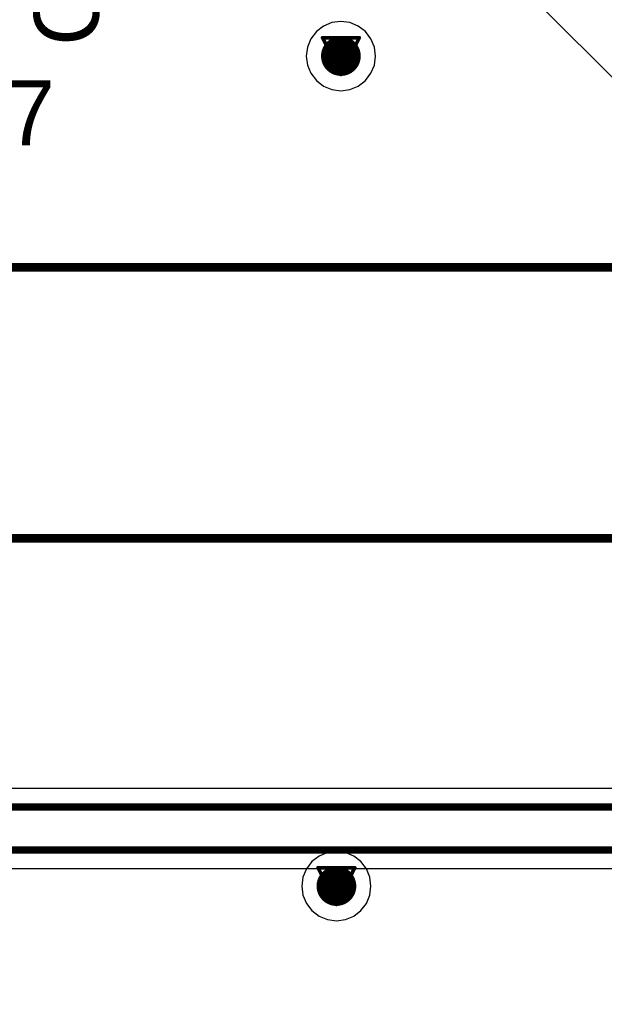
# Model space of a CAD drawing. Header units: millimetres. Extents: x 138 to 555, y 26 to 334.
# Tile 192 of 256: x 244 to 252, y 147 to 160. Entities that reach past the tile are written whole.
import ezdxf

# ---------------------------------------------------------------- set-up
doc = ezdxf.new("R2010")
doc.units = ezdxf.units.MM
for name, color, linetype in [('BottomLayer', 5, 'Continuous'), ('DrillDrawing', 1, 'Continuous'), ('Mechanical27', 56, 'Continuous'), ('MidLayer1', 16, 'Continuous'), ('MidLayer2', 76, 'Continuous'), ('MidLayer3', 90, 'Continuous'), ('MidLayer4', 156, 'Continuous'), ('MultiLayer', 9, 'Continuous'), ('TopLayer', 1, 'Continuous'), ('TopOverlay', 2, 'Continuous'), ('ViaHoleLayer', 16, 'Continuous')]:
    doc.layers.add(name, color=color, linetype=linetype)

# ---------------------------------------------------------------- blocks, each defined once
blk = doc.blocks.new('CON_SAMTEC_QSH_030_01_F_D_A_LCD_MB1230_505')
at = {"layer": 'Mechanical27', "const_width": 0.01}
for points in [[(83, -3.65), (-36.25, -3.65)], [(97.75, -7.4), (-54.25, -7.4)]]:
    blk.add_lwpolyline(points, dxfattribs=at)
at = {"layer": 'TopOverlay', "const_width": 0.12}
for points in [[(83, -3.65), (10.95, -3.65)], [(97.7, -7.4), (-54.3, -7.4)]]:
    blk.add_lwpolyline(points, dxfattribs=at)

msp = doc.modelspace()

# ---------------------------------------------------------------- linework, layer by layer
at = {"layer": 'BottomLayer'}
for p, q in [((267.821, 149.693), (239.983, 149.693)), ((239.886, 148.588), (269.262, 148.588))]:
    msp.add_line(p, q, dxfattribs=at)
at = {"layer": 'BottomLayer', "const_width": 0.275}
for points in [[(248.401, 159.829, 1), (248.676, 159.829, 1)], [(248.339, 148.345, 1), (248.614, 148.345, 1)]]:
    msp.add_lwpolyline(points, format="xyb", close=True, dxfattribs=at)
at = {"layer": 'BottomLayer', "const_width": 0.1}
for points in [[(239.878, 149.438), (267.83, 149.438)], [(239.886, 148.843), (269.367, 148.843)]]:
    msp.add_lwpolyline(points, dxfattribs=at)
at = {"layer": 'DrillDrawing', "const_width": 0.0508}
for points in [[(248.285, 160.083), (248.793, 160.083)], [(248.285, 160.083), (248.539, 159.575)], [(248.539, 159.575), (248.793, 160.083)], [(248.386, 159.982), (248.691, 159.982)], [(248.386, 159.982), (248.539, 159.677)], [(248.539, 159.677), (248.691, 159.982)], [(248.222, 148.599), (248.73, 148.599)], [(248.222, 148.599), (248.476, 148.091)], [(248.324, 148.497), (248.629, 148.497)], [(248.324, 148.497), (248.476, 148.192)], [(248.476, 148.091), (248.73, 148.599)], [(248.476, 148.192), (248.629, 148.497)]]:
    msp.add_lwpolyline(points, dxfattribs=at)
at = {"layer": 'DrillDrawing', "const_width": 0.0254}
for points in [[(248.272, 160.083, 1), (248.298, 160.083, 1)], [(248.272, 160.083, 1), (248.298, 160.083, 1)], [(248.78, 160.083, 1), (248.806, 160.083, 1)], [(248.78, 160.083, 1), (248.806, 160.083, 1)], [(248.374, 159.982, 1), (248.399, 159.982, 1)], [(248.374, 159.982, 1), (248.399, 159.982, 1)], [(248.679, 159.982, 1), (248.704, 159.982, 1)], [(248.679, 159.982, 1), (248.704, 159.982, 1)], [(248.526, 159.677, 1), (248.552, 159.677, 1)], [(248.526, 159.677, 1), (248.552, 159.677, 1)], [(248.526, 159.575, 1), (248.552, 159.575, 1)], [(248.526, 159.575, 1), (248.552, 159.575, 1)], [(248.21, 148.599, 1), (248.235, 148.599, 1)], [(248.21, 148.599, 1), (248.235, 148.599, 1)], [(248.311, 148.497, 1), (248.337, 148.497, 1)], [(248.311, 148.497, 1), (248.337, 148.497, 1)], [(248.616, 148.497, 1), (248.641, 148.497, 1)], [(248.616, 148.497, 1), (248.641, 148.497, 1)], [(248.718, 148.599, 1), (248.743, 148.599, 1)], [(248.718, 148.599, 1), (248.743, 148.599, 1)], [(248.464, 148.192, 1), (248.489, 148.192, 1)], [(248.464, 148.192, 1), (248.489, 148.192, 1)], [(248.464, 148.091, 1), (248.489, 148.091, 1)], [(248.464, 148.091, 1), (248.489, 148.091, 1)]]:
    msp.add_lwpolyline(points, format="xyb", close=True, dxfattribs=at)
at = {"layer": 'MidLayer1'}
for p, q in [((250.925, 160.899), (270.944, 140.88)), ((248.299, 160.244), (248.2, 160.168)), ((248.415, 160.292), (248.299, 160.244)), ((248.539, 160.308), (248.415, 160.292)), ((248.663, 160.292), (248.539, 160.308)), ((248.778, 160.244), (248.663, 160.292)), ((248.878, 160.168), (248.778, 160.244)), ((248.2, 160.168), (248.124, 160.069)), ((248.954, 160.069), (248.878, 160.168)), ((248.076, 159.953), (248.06, 159.829)), ((248.124, 160.069), (248.076, 159.953)), ((249.002, 159.953), (248.954, 160.069)), ((249.018, 159.829), (249.002, 159.953)), ((248.06, 159.829), (248.076, 159.705)), ((249.002, 159.705), (249.018, 159.829)), ((248.076, 159.705), (248.124, 159.59)), ((248.954, 159.59), (249.002, 159.705)), ((248.124, 159.59), (248.2, 159.49)), ((248.878, 159.49), (248.954, 159.59)), ((248.2, 159.49), (248.299, 159.414)), ((248.299, 159.414), (248.415, 159.366)), ((248.663, 159.366), (248.778, 159.414)), ((248.778, 159.414), (248.878, 159.49)), ((248.415, 159.366), (248.539, 159.35)), ((248.539, 159.35), (248.663, 159.366)), ((248.352, 148.807), (248.237, 148.76)), ((248.476, 148.824), (248.352, 148.807)), ((248.6, 148.807), (248.476, 148.824)), ((248.716, 148.76), (248.6, 148.807)), ((248.138, 148.683), (248.061, 148.584)), ((248.237, 148.76), (248.138, 148.683)), ((248.815, 148.683), (248.716, 148.76)), ((248.891, 148.584), (248.815, 148.683)), ((248.061, 148.584), (248.014, 148.469)), ((248.939, 148.469), (248.891, 148.584)), ((248.014, 148.469), (247.997, 148.345)), ((248.955, 148.345), (248.939, 148.469)), ((247.997, 148.345), (248.014, 148.221)), ((248.939, 148.221), (248.955, 148.345)), ((248.014, 148.221), (248.061, 148.105)), ((248.061, 148.105), (248.138, 148.006)), ((248.815, 148.006), (248.891, 148.105)), ((248.891, 148.105), (248.939, 148.221)), ((248.138, 148.006), (248.237, 147.93)), ((248.716, 147.93), (248.815, 148.006)), ((248.237, 147.93), (248.352, 147.882)), ((248.352, 147.882), (248.476, 147.866)), ((248.476, 147.866), (248.6, 147.882)), ((248.6, 147.882), (248.716, 147.93))]:
    msp.add_line(p, q, dxfattribs=at)
at = {"layer": 'MidLayer1', "const_width": 0.275}
for points in [[(248.401, 159.829, 1), (248.676, 159.829, 1)], [(248.339, 148.345, 1), (248.614, 148.345, 1)]]:
    msp.add_lwpolyline(points, format="xyb", close=True, dxfattribs=at)
at = {"layer": 'MidLayer2', "const_width": 0.275}
for points in [[(248.401, 159.829, 1), (248.676, 159.829, 1)], [(248.339, 148.345, 1), (248.614, 148.345, 1)]]:
    msp.add_lwpolyline(points, format="xyb", close=True, dxfattribs=at)
at = {"layer": 'MidLayer3', "const_width": 0.275}
for points in [[(248.401, 159.829, 1), (248.676, 159.829, 1)], [(248.339, 148.345, 1), (248.614, 148.345, 1)]]:
    msp.add_lwpolyline(points, format="xyb", close=True, dxfattribs=at)
at = {"layer": 'MidLayer4'}
for p, q in [((248.299, 160.244), (248.2, 160.168)), ((248.415, 160.292), (248.299, 160.244)), ((248.539, 160.308), (248.415, 160.292)), ((248.663, 160.292), (248.539, 160.308)), ((248.778, 160.244), (248.663, 160.292)), ((248.878, 160.168), (248.778, 160.244)), ((248.2, 160.168), (248.124, 160.069)), ((248.954, 160.069), (248.878, 160.168)), ((248.076, 159.953), (248.06, 159.829)), ((248.124, 160.069), (248.076, 159.953)), ((249.002, 159.953), (248.954, 160.069)), ((249.018, 159.829), (249.002, 159.953)), ((248.06, 159.829), (248.076, 159.705)), ((249.002, 159.705), (249.018, 159.829)), ((248.076, 159.705), (248.124, 159.59)), ((248.954, 159.59), (249.002, 159.705)), ((248.124, 159.59), (248.2, 159.49)), ((248.878, 159.49), (248.954, 159.59)), ((248.2, 159.49), (248.299, 159.414)), ((248.299, 159.414), (248.415, 159.366)), ((248.663, 159.366), (248.778, 159.414)), ((248.778, 159.414), (248.878, 159.49)), ((248.415, 159.366), (248.539, 159.35)), ((248.539, 159.35), (248.663, 159.366)), ((248.352, 148.807), (248.237, 148.76)), ((248.476, 148.824), (248.352, 148.807)), ((248.6, 148.807), (248.476, 148.824)), ((248.716, 148.76), (248.6, 148.807)), ((248.138, 148.683), (248.061, 148.584)), ((248.237, 148.76), (248.138, 148.683)), ((248.815, 148.683), (248.716, 148.76)), ((248.891, 148.584), (248.815, 148.683)), ((248.061, 148.584), (248.014, 148.469)), ((248.939, 148.469), (248.891, 148.584)), ((248.014, 148.469), (247.997, 148.345)), ((248.955, 148.345), (248.939, 148.469)), ((247.997, 148.345), (248.014, 148.221)), ((248.939, 148.221), (248.955, 148.345)), ((248.014, 148.221), (248.061, 148.105)), ((248.061, 148.105), (248.138, 148.006)), ((248.815, 148.006), (248.891, 148.105)), ((248.891, 148.105), (248.939, 148.221)), ((248.138, 148.006), (248.237, 147.93)), ((248.716, 147.93), (248.815, 148.006)), ((248.237, 147.93), (248.352, 147.882)), ((248.352, 147.882), (248.476, 147.866)), ((248.476, 147.866), (248.6, 147.882)), ((248.6, 147.882), (248.716, 147.93))]:
    msp.add_line(p, q, dxfattribs=at)
at = {"layer": 'MidLayer4', "const_width": 0.275}
for points in [[(248.401, 159.829, 1), (248.676, 159.829, 1)], [(248.339, 148.345, 1), (248.614, 148.345, 1)]]:
    msp.add_lwpolyline(points, format="xyb", close=True, dxfattribs=at)
at = {"layer": 'MultiLayer', "const_width": 0.275}
for points in [[(248.401, 159.829, 1), (248.676, 159.829, 1)], [(248.339, 148.345, 1), (248.614, 148.345, 1)]]:
    msp.add_lwpolyline(points, format="xyb", close=True, dxfattribs=at)
at = {"layer": 'TopLayer', "const_width": 0.275}
for points in [[(248.401, 159.829, 1), (248.676, 159.829, 1)], [(248.339, 148.345, 1), (248.614, 148.345, 1)]]:
    msp.add_lwpolyline(points, format="xyb", close=True, dxfattribs=at)
at = {"layer": 'ViaHoleLayer', "const_width": 0.15}
for points in [[(248.464, 159.829, 1), (248.614, 159.829, 1)], [(248.401, 148.345, 1), (248.551, 148.345, 1)]]:
    msp.add_lwpolyline(points, format="xyb", close=True, dxfattribs=at)

# ---------------------------------------------------------------- block references
at = {"rotation": 180}
msp.add_blockref('CON_SAMTEC_QSH_030_01_F_D_A_LCD_MB1230_505', (279.82, 149.507), dxfattribs=at)

# ---------------------------------------------------------------- texts
at = {"layer": 'TopOverlay'}
msp.add_text('C90', height=0.9, rotation=90, dxfattribs=at).set_placement((245.19, 159.972))
msp.add_text('R127', height=0.9, dxfattribs=at).set_placement((241.704, 158.592))

doc.saveas('drawing.dxf')
